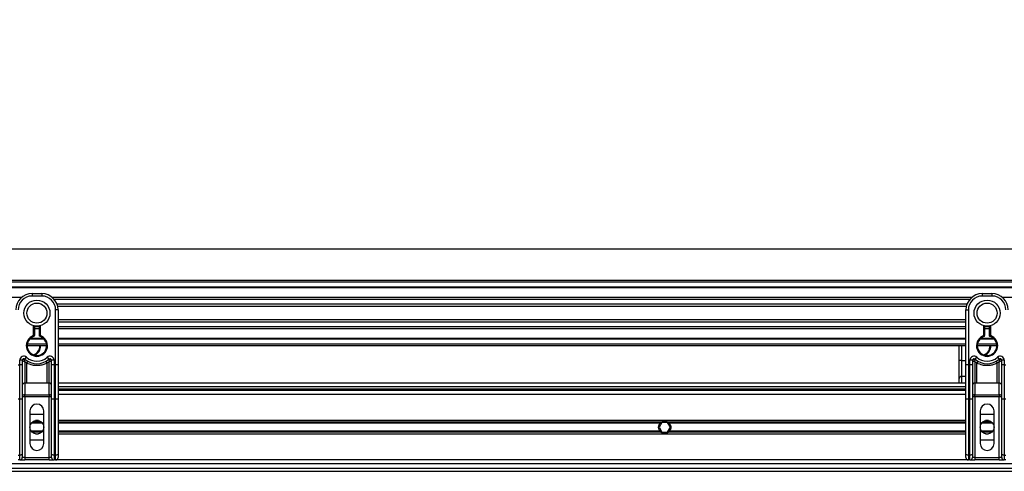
# Model space of a CAD drawing. Header units: millimetres. Extents: x 0 to 420, y 0 to 297.
# Tile 63 of 163: x 115.32 to 132.17, y 225.89 to 233.61. Entities that reach past the tile are written whole.
import ezdxf

# ---------------------------------------------------------------- set-up
doc = ezdxf.new("R2010")
doc.units = ezdxf.units.MM
doc.layers.add('QUOTE', color=174, linetype='Continuous')
doc.styles.add('SLDTEXTSTYLE3', font='TXT', dxfattribs={"width": 0.75})
doc.dimstyles.new('SLDDIMSTYLE0', dxfattribs={"dimtxt": 3, "dimasz": 3, "dimexe": 0, "dimexo": 0.0625, "dimgap": 0.75, "dimtad": 1, "dimlfac": 35.88954, "dimrnd": 1e-09, "dimzin": 12, "dimdsep": 46, "dimtxsty": 'SLDTEXTSTYLE3', "dimsah": 1, "dimcen": 0.09, "dimadec": 0, "dimazin": 3, "dimtfac": 1, "dimtdec": 3, "dimtofl": 0, "dimtmove": 0, "dimatfit": 3, "dimfxl": 0, "dimfrac": 2, "dimtolj": 1, "dimtzin": 12, "dimarcsym": 0})

# ---------------------------------------------------------------- blocks, each defined once
blk = doc.blocks.new('_D')
at = {"layer": 'QUOTE'}
for p, q in [((56.41, 228.642), (56.41, 231.686)), ((223.59, 228.642), (223.59, 231.686)), ((223.59, 229.686), (56.41, 229.686))]:
    blk.add_line(p, q, dxfattribs=at)
for points in [[(56.41, 229.686), (59.41, 229.186), (59.41, 230.186)], [(223.59, 229.686), (220.59, 230.186), (220.59, 229.186)]]:
    blk.add_solid(points, dxfattribs=at)
at = {"layer": 'QUOTE', "insert": (135.567, 233.554), "char_height": 3, "attachment_point": 1, "style": 'SLDTEXTSTYLE3'}
blk.add_mtext('6000', dxfattribs=at)

msp = doc.modelspace()

# ---------------------------------------------------------------- linework, layer by layer
at = {"color": 7, "linetype": 'Continuous', "lineweight": 25}
for p, q in [((223.58982, 229.14978), (56.41018, 229.14978)), ((223.58982, 229.12192), (56.41018, 229.12192)), ((223.58982, 229.03833), (56.41018, 229.03833)), ((223.58982, 229.02412), (56.41018, 229.02412)), ((115.53605, 228.92687), (115.53605, 228.88508)), ((115.53605, 228.92687), (115.70323, 228.92687)), ((115.70323, 228.92687), (115.70323, 228.88508)), ((131.78962, 228.92687), (131.9568, 228.92687)), ((131.78962, 228.92687), (131.78962, 228.88508)), ((131.9568, 228.92687), (131.9568, 228.88508)), ((115.35495, 228.86), (99.63075, 228.86)), ((115.70323, 228.88508), (115.53605, 228.88508)), ((131.60853, 228.86), (115.88432, 228.86)), ((131.57645, 228.82767), (115.9164, 228.82767)), ((131.52811, 228.7444), (115.96474, 228.7444)), ((131.9568, 228.88508), (131.78962, 228.88508)), ((147.8621, 228.86), (132.1379, 228.86)), ((115.94006, 227.70824), (115.94006, 228.64824)), ((115.98186, 228.64824), (115.94006, 228.64824)), ((131.5172, 228.70675), (115.97565, 228.70675)), ((115.98186, 228.64824), (115.98186, 228.40236)), ((131.51099, 228.40236), (131.51099, 228.64824)), ((131.51099, 228.64824), (131.55278, 228.64824)), ((131.55278, 228.64824), (131.55278, 227.70824)), ((131.51099, 228.47827), (115.98186, 228.47827)), ((131.51099, 228.44063), (115.98186, 228.44063)), ((115.98186, 228.40236), (115.98186, 228.2254)), ((131.51099, 228.2254), (131.51099, 228.40236)), ((115.56391, 228.20757), (115.56391, 228.37652)), ((115.57784, 228.3734), (115.57784, 228.20757)), ((115.66143, 228.35736), (115.57784, 228.35736)), ((115.66143, 228.32503), (115.57784, 228.32503)), ((115.66143, 228.19712), (115.66143, 228.3734)), ((115.67536, 228.37652), (115.67536, 228.20757)), ((131.51099, 228.35736), (115.98186, 228.35736)), ((131.51099, 228.32503), (115.98186, 228.32503)), ((115.98186, 228.2254), (115.98186, 227.70824)), ((131.51099, 227.70824), (131.51099, 228.2254)), ((131.81749, 228.20757), (131.81749, 228.37652)), ((131.83142, 228.3734), (131.83142, 228.20757)), ((131.91501, 228.35736), (131.83142, 228.35736)), ((131.91501, 228.32503), (131.83142, 228.32503)), ((131.91501, 228.19712), (131.91501, 228.3734)), ((131.92894, 228.37652), (131.92894, 228.20757)), ((115.78448, 228.06311), (115.4548, 228.06311)), ((115.74425, 228.1467), (115.49503, 228.1467)), ((115.7299, 228.16091), (115.50937, 228.16091)), ((115.57784, 228.20757), (115.56391, 228.20757)), ((115.5682, 228.19432), (115.56391, 228.20757)), ((131.51099, 228.16091), (115.98186, 228.16091)), ((131.51099, 228.1467), (115.98186, 228.1467)), ((131.51099, 228.06311), (115.98186, 228.06311)), ((132.03805, 228.06311), (131.70837, 228.06311)), ((131.99782, 228.1467), (131.7486, 228.1467)), ((131.98347, 228.16091), (131.76295, 228.16091)), ((131.82177, 228.19432), (131.81749, 228.20757)), ((131.83142, 228.20757), (131.81749, 228.20757)), ((115.78682, 228.03525), (115.45246, 228.03525)), ((131.51099, 228.03525), (115.98186, 228.03525)), ((131.39455, 227.78312), (131.39455, 228.03525)), ((131.43634, 228.03525), (131.43634, 227.78312)), ((132.04039, 228.03525), (131.70603, 228.03525)), ((115.36887, 227.78603), (115.32707, 227.78603)), ((115.32707, 227.70824), (115.32707, 227.78603)), ((115.36887, 227.78603), (115.36887, 227.70824)), ((115.37287, 227.78312), (115.36887, 227.78312)), ((115.44537, 227.7377), (115.41066, 227.75876)), ((115.41066, 227.75876), (115.41066, 227.39511)), ((115.41531, 227.8068), (115.44317, 227.83795)), ((115.44537, 227.39511), (115.44537, 227.7377)), ((115.82861, 227.75876), (115.79391, 227.7377)), ((115.79391, 227.39511), (115.79391, 227.7377)), ((115.7961, 227.83795), (115.82397, 227.8068)), ((115.82861, 227.39511), (115.82861, 227.75876)), ((115.87041, 227.78312), (115.8664, 227.78312)), ((115.87041, 227.70824), (115.87041, 227.78603)), ((115.9122, 227.78603), (115.87041, 227.78603)), ((115.9122, 227.78603), (115.9122, 227.70824)), ((131.43634, 227.78312), (131.39455, 227.78312)), ((131.39455, 227.47499), (131.39455, 227.78312)), ((131.43634, 227.78312), (131.43634, 227.50923)), ((131.43634, 227.78312), (131.51099, 227.78312)), ((131.58065, 227.70824), (131.58065, 227.78603)), ((131.62244, 227.78603), (131.58065, 227.78603)), ((131.62244, 227.78603), (131.62244, 227.70824)), ((131.62645, 227.78312), (131.62244, 227.78312)), ((131.69894, 227.7377), (131.66424, 227.75876)), ((131.66424, 227.75876), (131.66424, 227.39511)), ((131.66888, 227.8068), (131.69675, 227.83795)), ((131.69894, 227.39511), (131.69894, 227.7377)), ((132.08219, 227.75876), (132.04748, 227.7377)), ((132.04748, 227.39511), (132.04748, 227.7377)), ((132.04968, 227.83795), (132.07754, 227.8068)), ((132.08219, 227.39511), (132.08219, 227.75876)), ((132.12398, 227.78312), (132.11998, 227.78312)), ((132.12398, 227.70824), (132.12398, 227.78603)), ((132.16578, 227.78603), (132.12398, 227.78603)), ((132.16578, 227.78603), (132.16578, 227.70824)), ((115.29921, 227.70824), (115.32707, 227.70824)), ((115.32707, 227.11947), (115.32707, 227.70824)), ((115.36887, 227.70824), (115.32707, 227.70824)), ((115.36887, 227.70824), (115.36887, 227.13713)), ((115.9122, 227.70824), (115.87041, 227.70824)), ((115.87041, 227.13713), (115.87041, 227.70824)), ((115.9122, 227.70824), (115.9122, 227.11947)), ((115.9122, 227.70824), (115.94006, 227.70824)), ((115.94006, 227.11947), (115.94006, 227.70824)), ((115.98186, 227.70824), (115.94006, 227.70824)), ((115.98186, 227.70824), (115.98186, 227.13713)), ((131.51099, 227.13713), (131.51099, 227.70824)), ((131.55278, 227.70824), (131.51099, 227.70824)), ((131.55278, 227.70824), (131.55278, 227.11947)), ((131.55278, 227.70824), (131.58065, 227.70824)), ((131.62244, 227.70824), (131.58065, 227.70824)), ((131.58065, 227.11947), (131.58065, 227.70824)), ((131.62244, 227.70824), (131.62244, 227.13713)), ((132.12398, 227.13713), (132.12398, 227.70824)), ((132.16578, 227.70824), (132.12398, 227.70824)), ((132.16578, 227.70824), (132.16578, 227.11947)), ((132.16578, 227.70824), (132.19364, 227.70824)), ((115.44537, 227.39511), (115.41066, 227.39511)), ((115.41066, 227.39511), (115.41066, 227.19784)), ((115.82861, 227.39511), (115.79391, 227.39511)), ((115.82861, 227.19784), (115.82861, 227.39511)), ((131.51099, 227.39439), (115.98186, 227.39439)), ((131.39455, 227.39439), (131.39455, 227.47499)), ((131.43634, 227.50923), (131.43634, 227.39439)), ((131.51099, 227.50923), (131.43634, 227.50923)), ((131.69894, 227.39511), (131.66424, 227.39511)), ((131.66424, 227.39511), (131.66424, 227.19784)), ((132.08219, 227.39511), (132.04748, 227.39511)), ((132.08219, 227.19784), (132.08219, 227.39511)), ((115.98186, 227.33867), (131.51099, 227.33867)), ((115.98186, 227.29687), (131.51099, 227.29687)), ((131.51099, 227.26901), (115.98186, 227.26901)), ((126.8733, 227.29687), (126.90426, 227.26901)), ((127.04358, 227.26901), (127.07454, 227.29687)), ((131.39455, 227.26901), (131.39455, 227.29687)), ((131.43634, 227.29687), (131.43634, 227.26901)), ((115.32707, 227.11947), (115.29921, 227.11947)), ((115.32707, 226.16526), (115.32707, 227.11947)), ((115.41066, 227.1636), (115.36887, 227.1636)), ((115.36887, 227.13713), (115.36887, 226.18292)), ((115.41066, 227.19784), (115.82861, 227.19784)), ((115.41066, 227.1636), (115.41066, 227.19784)), ((115.41066, 227.1636), (115.41066, 226.12661)), ((115.82861, 227.1636), (115.41066, 227.1636)), ((115.82861, 227.19784), (115.82861, 227.1636)), ((115.87041, 227.1636), (115.82861, 227.1636)), ((115.82861, 226.12661), (115.82861, 227.1636)), ((115.87041, 226.18292), (115.87041, 227.13713)), ((115.94006, 227.11947), (115.9122, 227.11947)), ((115.9122, 227.11947), (115.9122, 226.16526)), ((115.94006, 226.16526), (115.94006, 227.11947)), ((131.51099, 227.19935), (115.98186, 227.19935)), ((115.98186, 227.13713), (115.98186, 226.18292)), ((131.51099, 226.18292), (131.51099, 227.13713)), ((131.58065, 227.11947), (131.55278, 227.11947)), ((131.55278, 227.11947), (131.55278, 226.16526)), ((131.58065, 226.16526), (131.58065, 227.11947)), ((131.66424, 227.1636), (131.62244, 227.1636)), ((131.62244, 227.13713), (131.62244, 226.18292)), ((131.66424, 227.19784), (132.08219, 227.19784)), ((131.66424, 227.1636), (131.66424, 227.19784)), ((131.66424, 227.1636), (131.66424, 226.12661)), ((132.08219, 227.1636), (131.66424, 227.1636)), ((132.08219, 227.19784), (132.08219, 227.1636)), ((132.08219, 226.12661), (132.08219, 227.1636)), ((132.12398, 227.1636), (132.08219, 227.1636)), ((132.12398, 226.18292), (132.12398, 227.13713)), ((132.19364, 227.11947), (132.16578, 227.11947)), ((132.16578, 227.11947), (132.16578, 226.16526)), ((115.50122, 226.92072), (115.50122, 226.36345)), ((115.73806, 226.36345), (115.73806, 226.92072)), ((131.75479, 226.92072), (131.75479, 226.36345)), ((131.99163, 226.36345), (131.99163, 226.92072)), ((115.50122, 226.86499), (115.73806, 226.86499)), ((115.71557, 226.71152), (115.52371, 226.71152)), ((115.70164, 226.72751), (115.53763, 226.72751)), ((115.64517, 226.75772), (115.5941, 226.75772)), ((131.51099, 226.75772), (115.98186, 226.75772)), ((126.29844, 226.72751), (115.98186, 226.72751)), ((126.28053, 226.71152), (115.98186, 226.71152)), ((126.31035, 226.72568), (126.26209, 226.64209)), ((126.40687, 226.72568), (126.31035, 226.72568)), ((126.45513, 226.64209), (126.40687, 226.72568)), ((131.51099, 226.72751), (126.41877, 226.72751)), ((131.51099, 226.71152), (126.43669, 226.71152)), ((131.75479, 226.86499), (131.99163, 226.86499)), ((131.96914, 226.71152), (131.77728, 226.71152)), ((131.95522, 226.72751), (131.79121, 226.72751)), ((131.89875, 226.75772), (131.84768, 226.75772)), ((115.71557, 226.57265), (115.52371, 226.57265)), ((115.70164, 226.55666), (115.53763, 226.55666)), ((126.28053, 226.57265), (115.98186, 226.57265)), ((126.29844, 226.55666), (115.98186, 226.55666)), ((126.26209, 226.64209), (126.31035, 226.5585)), ((126.31035, 226.5585), (126.40687, 226.5585)), ((126.40687, 226.5585), (126.45513, 226.64209)), ((131.51099, 226.55666), (126.41877, 226.55666)), ((131.51099, 226.57265), (126.43669, 226.57265)), ((131.96914, 226.57265), (131.77728, 226.57265)), ((131.95522, 226.55666), (131.79121, 226.55666)), ((115.73806, 226.41918), (115.50122, 226.41918)), ((115.64517, 226.52645), (115.5941, 226.52645)), ((131.51099, 226.52645), (115.98186, 226.52645)), ((131.99163, 226.41918), (131.75479, 226.41918)), ((131.89875, 226.52645), (131.84768, 226.52645)), ((115.29921, 226.16526), (115.32707, 226.16526)), ((115.32707, 226.08482), (115.29921, 226.08482)), ((115.32707, 226.08482), (115.32707, 226.16526)), ((115.32707, 226.08482), (115.41066, 226.08482)), ((115.36887, 226.18292), (115.36887, 226.12661)), ((115.41066, 226.12661), (115.36887, 226.12661)), ((115.41066, 226.12661), (115.41066, 226.08482)), ((115.41066, 226.12661), (115.82861, 226.12661)), ((115.82861, 226.08482), (115.41066, 226.08482)), ((115.82861, 226.08482), (115.82861, 226.12661)), ((115.87041, 226.12661), (115.82861, 226.12661)), ((115.82861, 226.08482), (115.9122, 226.08482)), ((115.87041, 226.12661), (115.87041, 226.18292)), ((115.9122, 226.16526), (115.94006, 226.16526)), ((115.9122, 226.16526), (115.9122, 226.08482)), ((115.94006, 226.08482), (115.9122, 226.08482)), ((115.94006, 226.08482), (115.94006, 226.16526)), ((131.55278, 226.08482), (115.94006, 226.08482)), ((115.98186, 226.18292), (115.98186, 226.12661)), ((131.51099, 226.12661), (131.51099, 226.18292)), ((131.55278, 226.16526), (131.58065, 226.16526)), ((131.55278, 226.16526), (131.55278, 226.08482)), ((131.58065, 226.08482), (131.55278, 226.08482)), ((131.58065, 226.08482), (131.58065, 226.16526)), ((131.58065, 226.08482), (131.66424, 226.08482)), ((131.62244, 226.18292), (131.62244, 226.12661)), ((131.66424, 226.12661), (131.62244, 226.12661)), ((131.66424, 226.12661), (131.66424, 226.08482)), ((131.66424, 226.12661), (132.08219, 226.12661)), ((132.08219, 226.08482), (131.66424, 226.08482)), ((132.12398, 226.12661), (132.08219, 226.12661)), ((132.08219, 226.08482), (132.08219, 226.12661)), ((132.08219, 226.08482), (132.16578, 226.08482)), ((132.12398, 226.12661), (132.12398, 226.18292)), ((132.16578, 226.16526), (132.19364, 226.16526)), ((132.16578, 226.16526), (132.16578, 226.08482)), ((132.19364, 226.08482), (132.16578, 226.08482)), ((103.0911, 225.88978), (139.15416, 225.88978)), ((103.10734, 225.9455), (139.13793, 225.9455)), ((139.12007, 226.01516), (103.1252, 226.01516))]:
    msp.add_line(p, q, dxfattribs=at)
at = {"color": 7, "linetype": 'Continuous', "lineweight": 25, "flags": 128}
for points in [[(115.36887, 227.13713), (115.36806, 227.13368), (115.36569, 227.13037), (115.36182, 227.12732), (115.35663, 227.12464), (115.35029, 227.12244), (115.34307, 227.12081), (115.33523, 227.11981), (115.32707, 227.11947)], [(115.9122, 227.11947), (115.90405, 227.11981), (115.89621, 227.12081), (115.88898, 227.12244), (115.88265, 227.12464), (115.87745, 227.12732), (115.87359, 227.13037), (115.87121, 227.13368), (115.87041, 227.13713)], [(115.98186, 227.13713), (115.98106, 227.13368), (115.97868, 227.13037), (115.97482, 227.12732), (115.96962, 227.12464), (115.96328, 227.12244), (115.95606, 227.12081), (115.94822, 227.11981), (115.94006, 227.11947)], [(131.55278, 227.11947), (131.54463, 227.11981), (131.53679, 227.12081), (131.52956, 227.12244), (131.52323, 227.12464), (131.51803, 227.12732), (131.51417, 227.13037), (131.51179, 227.13368), (131.51099, 227.13713)], [(131.62244, 227.13713), (131.62164, 227.13368), (131.61926, 227.13037), (131.6154, 227.12732), (131.6102, 227.12464), (131.60387, 227.12244), (131.59664, 227.12081), (131.5888, 227.11981), (131.58065, 227.11947)], [(132.16578, 227.11947), (132.15762, 227.11981), (132.14978, 227.12081), (132.14256, 227.12244), (132.13622, 227.12464), (132.13103, 227.12732), (132.12716, 227.13037), (132.12478, 227.13368), (132.12398, 227.13713)], [(115.36887, 226.18292), (115.36806, 226.17948), (115.36569, 226.17616), (115.36182, 226.17311), (115.35663, 226.17043), (115.35029, 226.16824), (115.34307, 226.1666), (115.33523, 226.1656), (115.32707, 226.16526)], [(115.9122, 226.16526), (115.90405, 226.1656), (115.89621, 226.1666), (115.88898, 226.16824), (115.88265, 226.17043), (115.87745, 226.17311), (115.87359, 226.17616), (115.87121, 226.17948), (115.87041, 226.18292)], [(115.98186, 226.18292), (115.98106, 226.17948), (115.97868, 226.17616), (115.97482, 226.17311), (115.96962, 226.17043), (115.96328, 226.16824), (115.95606, 226.1666), (115.94822, 226.1656), (115.94006, 226.16526)], [(131.55278, 226.16526), (131.54463, 226.1656), (131.53679, 226.1666), (131.52956, 226.16824), (131.52323, 226.17043), (131.51803, 226.17311), (131.51417, 226.17616), (131.51179, 226.17948), (131.51099, 226.18292)], [(131.62244, 226.18292), (131.62164, 226.17948), (131.61926, 226.17616), (131.6154, 226.17311), (131.6102, 226.17043), (131.60387, 226.16824), (131.59664, 226.1666), (131.5888, 226.1656), (131.58065, 226.16526)], [(132.16578, 226.16526), (132.15762, 226.1656), (132.14978, 226.1666), (132.14256, 226.16824), (132.13622, 226.17043), (132.13103, 226.17311), (132.12716, 226.17616), (132.12478, 226.17948), (132.12398, 226.18292)]]:
    msp.add_lwpolyline(points, dxfattribs=at)
at = {"color": 7, "linetype": 'Continuous', "lineweight": 25}
for centre, radius in [((115.61964, 228.59251), 0.22307), ((115.61964, 228.59251), 0.17158), ((131.87321, 228.59251), 0.22307), ((131.87321, 228.59251), 0.17158), ((115.61964, 226.64209), 0.11842), ((131.87321, 226.64209), 0.11842)]:
    msp.add_circle(centre, radius, dxfattribs=at)
for centre, radius, start, end in [((115.53605, 228.64824), 0.27863, 90, 180), ((115.70323, 228.64824), 0.27863, 0, 90), ((131.78962, 228.64824), 0.27863, 90, 180), ((131.9568, 228.64824), 0.27863, 0, 90), ((115.53605, 228.64824), 0.23684, 90, 180), ((115.70323, 228.64824), 0.23684, 0, 90), ((131.78962, 228.64824), 0.23684, 90, 180), ((131.9568, 228.64824), 0.23684, 0, 90), ((115.61964, 228.03525), 0.18111, 107.920213, 72.079787), ((115.61964, 228.03525), 0.16718, 107.920213, 75.522488), ((115.56391, 228.20757), 0.01393, 287.920213, 0), ((131.87321, 228.03525), 0.18111, 107.920213, 72.079787), ((131.87321, 228.03525), 0.16718, 107.920213, 75.522488), ((131.81749, 228.20757), 0.01393, 287.920213, 0), ((115.5032, 228.03525), 0.16718, 290.380401, 360), ((115.5032, 228.03525), 0.18111, 295.881191, 360), ((131.75677, 228.03525), 0.16718, 290.380401, 0), ((131.75677, 228.03525), 0.18111, 295.881191, 0), ((115.39673, 227.78603), 0.06966, 48.189685, 180), ((115.39673, 227.78603), 0.02786, 48.189685, 180), ((115.39673, 227.78603), 0.02786, 48.190689, 179.99948), ((115.40539, 227.76719), 0.03621, 75.207531, 153.906305), ((115.61964, 228.03525), 0.3065, 228.189685, 311.810315), ((115.61964, 228.03525), 0.2647, 228.189685, 311.810315), ((115.61834, 227.64818), 0.19476, 141.327049, 152.635406), ((115.62094, 227.64818), 0.19476, 27.364594, 38.672951), ((115.84254, 227.78603), 0.06966, 0, 131.810315), ((115.84254, 227.78603), 0.02786, 0, 131.810315), ((115.84254, 227.78603), 0.02786, 0.00052, 131.809311), ((115.83388, 227.76719), 0.03621, 26.093695, 104.792469), ((131.65031, 227.78603), 0.06966, 48.189685, 180), ((131.65031, 227.78603), 0.02786, 48.189685, 180), ((131.65031, 227.78603), 0.02786, 48.190689, 179.99948), ((131.65897, 227.76719), 0.03621, 75.207531, 153.906305), ((131.87321, 228.03525), 0.3065, 228.189685, 311.810315), ((131.87321, 228.03525), 0.2647, 228.189685, 311.810315), ((131.87191, 227.64818), 0.19476, 141.327049, 152.635406), ((131.87451, 227.64818), 0.19476, 27.364594, 38.672951), ((132.09612, 227.78603), 0.06966, 0, 131.810315), ((132.09612, 227.78603), 0.02786, 0, 131.810315), ((132.09612, 227.78603), 0.02786, 0.00052, 131.809311), ((132.08746, 227.76719), 0.03621, 26.093695, 104.792469), ((115.40723, 227.35667), 0.03859, 84.888926, 173.756454), ((115.83205, 227.35667), 0.03859, 6.243546, 95.111074), ((131.43291, 227.47079), 0.03859, 84.888926, 173.756454), ((131.6608, 227.35667), 0.03859, 84.888926, 173.756454), ((132.08562, 227.35667), 0.03859, 6.243546, 95.111074), ((115.40723, 227.1594), 0.03859, 84.888926, 173.756454), ((115.83205, 227.1594), 0.03859, 6.243546, 95.111074), ((131.6608, 227.1594), 0.03859, 84.888926, 173.756454), ((132.08562, 227.1594), 0.03859, 6.243546, 95.111074), ((115.61964, 226.92072), 0.11842, 0, 180), ((131.87321, 226.92072), 0.11842, 0, 180), ((126.35861, 226.64209), 0.10449, 54.84472, 125.15528), ((126.35861, 226.64209), 0.10449, 234.844719, 305.155281), ((115.61964, 226.36345), 0.11842, 180, 0), ((131.87321, 226.36345), 0.11842, 180, 0), ((115.32707, 226.12661), 0.04179, 270, 0), ((115.9122, 226.12661), 0.04179, 180, 270), ((115.94006, 226.12661), 0.04179, 270, 0), ((131.55278, 226.12661), 0.04179, 180, 270), ((131.58065, 226.12661), 0.04179, 270, 0), ((132.16578, 226.12661), 0.04179, 180, 270)]:
    msp.add_arc(centre, radius, start, end, dxfattribs=at)
for points, knots in [([(115.66143, 228.19712), (115.66155, 228.19721), (115.66177, 228.19738), (115.66348, 228.1987), (115.66608, 228.20069), (115.66983, 228.20351), (115.6731, 228.20593), (115.67505, 228.20734), (115.67533, 228.20755), (115.67536, 228.20757)], [0, 0, 0, 0, 0.16194992, 0.32336195, 0.4972773, 0.7062892, 0.9573608, 0.99480442, 1, 1, 1, 1]), ([(131.91501, 228.19712), (131.91512, 228.19721), (131.91535, 228.19738), (131.91706, 228.1987), (131.91966, 228.20069), (131.9234, 228.20351), (131.92668, 228.20593), (131.92862, 228.20734), (131.9289, 228.20755), (131.92894, 228.20757)], [0, 0, 0, 0, 0.16194992, 0.32336195, 0.4972773, 0.7062892, 0.9573608, 0.99480442, 1, 1, 1, 1]), ([(115.37287, 227.78312), (115.37202, 227.78374), (115.37017, 227.78508), (115.36903, 227.78592), (115.36891, 227.78601), (115.36887, 227.78603)], [0, 0, 0, 0, 0.37275472, 0.80355374, 1, 1, 1, 1]), ([(115.41066, 227.75876), (115.4106, 227.7588), (115.4105, 227.75887), (115.41034, 227.75897), (115.41016, 227.75908), (115.40989, 227.75924), (115.40948, 227.7595), (115.40885, 227.75988), (115.40788, 227.76048), (115.40638, 227.7614), (115.40406, 227.76284), (115.40032, 227.76516), (115.39342, 227.76948), (115.38668, 227.7738), (115.37877, 227.77902), (115.37539, 227.78137), (115.37287, 227.78312)], [0, 0, 0, 0, 0.00419055, 0.00685655, 0.01050099, 0.01608276, 0.02463309, 0.03773692, 0.0578443, 0.08879626, 0.13682222, 0.21288297, 0.34057388, 0.61171574, 0.70987367, 1, 1, 1, 1]), ([(115.41066, 227.75876), (115.41067, 227.75884), (115.41068, 227.75899), (115.41069, 227.75923), (115.41071, 227.75953), (115.41073, 227.75995), (115.41077, 227.76061), (115.41083, 227.76164), (115.41092, 227.76325), (115.41108, 227.7658), (115.41137, 227.77001), (115.412, 227.77813), (115.41275, 227.78613), (115.41377, 227.79543), (115.41427, 227.79931), (115.41464, 227.8022)], [0, 0, 0, 0, 0.00426596, 0.00889009, 0.01380627, 0.02144646, 0.0333306, 0.05185022, 0.08082575, 0.12657636, 0.20045088, 0.32751798, 0.61268516, 0.71115998, 1, 1, 1, 1]), ([(115.41531, 227.8068), (115.4153, 227.80676), (115.41527, 227.80665), (115.41507, 227.80534), (115.41477, 227.80319), (115.41464, 227.8022)], [0, 0, 0, 0, 0.19789451, 0.62975779, 1, 1, 1, 1]), ([(115.79391, 227.7377), (115.77465, 227.72891), (115.73558, 227.71109), (115.67263, 227.69695), (115.60787, 227.69336), (115.52992, 227.70186), (115.47754, 227.72406), (115.44537, 227.7377)], [0, 0, 0, 0, 0.17534777, 0.35557936, 0.53101844, 0.71188108, 1, 1, 1, 1]), ([(115.82397, 227.8068), (115.82399, 227.8067), (115.82404, 227.80648), (115.82429, 227.80478), (115.82453, 227.80296), (115.82464, 227.8022)], [0, 0, 0, 0, 0.335848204, 0.722383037, 1, 1, 1, 1]), ([(115.82464, 227.8022), (115.82501, 227.79931), (115.8255, 227.79543), (115.82652, 227.78613), (115.82728, 227.77813), (115.8279, 227.77001), (115.82819, 227.7658), (115.82835, 227.76325), (115.82845, 227.76164), (115.82851, 227.76061), (115.82855, 227.75995), (115.82857, 227.75953), (115.82859, 227.75923), (115.8286, 227.75899), (115.82861, 227.75884), (115.82861, 227.75876)], [0, 0, 0, 0, 0.28884002, 0.38731484, 0.67248202, 0.79954912, 0.87342364, 0.91917425, 0.94814978, 0.9666694, 0.97855354, 0.98619373, 0.99110991, 0.99573404, 1, 1, 1, 1]), ([(115.8664, 227.78312), (115.86388, 227.78137), (115.86051, 227.77902), (115.8526, 227.7738), (115.84586, 227.76948), (115.83896, 227.76516), (115.83521, 227.76284), (115.83289, 227.7614), (115.8314, 227.76048), (115.83043, 227.75988), (115.8298, 227.7595), (115.82939, 227.75924), (115.82912, 227.75908), (115.82894, 227.75897), (115.82878, 227.75887), (115.82868, 227.7588), (115.82861, 227.75876)], [0, 0, 0, 0, 0.290126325, 0.388284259, 0.659426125, 0.787117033, 0.863177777, 0.911203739, 0.942155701, 0.962263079, 0.975366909, 0.983917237, 0.989499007, 0.993143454, 0.995809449, 1, 1, 1, 1]), ([(115.87041, 227.78603), (115.87031, 227.78596), (115.87009, 227.78581), (115.86862, 227.78473), (115.86706, 227.78359), (115.8664, 227.78312)], [0, 0, 0, 0, 0.33368437, 0.72015173, 1, 1, 1, 1]), ([(131.62645, 227.78312), (131.62559, 227.78374), (131.62375, 227.78508), (131.6226, 227.78592), (131.62248, 227.78601), (131.62244, 227.78603)], [0, 0, 0, 0, 0.37275472, 0.80355374, 1, 1, 1, 1]), ([(131.66424, 227.75876), (131.66417, 227.7588), (131.66407, 227.75887), (131.66391, 227.75897), (131.66373, 227.75908), (131.66346, 227.75924), (131.66305, 227.7595), (131.66242, 227.75988), (131.66145, 227.76048), (131.65996, 227.7614), (131.65764, 227.76284), (131.65389, 227.76516), (131.64699, 227.76948), (131.64025, 227.7738), (131.63234, 227.77902), (131.62897, 227.78137), (131.62645, 227.78312)], [0, 0, 0, 0, 0.00419055, 0.00685655, 0.01050099, 0.01608276, 0.02463309, 0.03773692, 0.0578443, 0.08879626, 0.13682222, 0.21288297, 0.34057388, 0.61171574, 0.70987367, 1, 1, 1, 1]), ([(131.66424, 227.75876), (131.66424, 227.75884), (131.66425, 227.75899), (131.66426, 227.75923), (131.66428, 227.75953), (131.6643, 227.75995), (131.66434, 227.76061), (131.6644, 227.76164), (131.6645, 227.76325), (131.66466, 227.7658), (131.66495, 227.77001), (131.66557, 227.77813), (131.66633, 227.78613), (131.66735, 227.79543), (131.66784, 227.79931), (131.66821, 227.8022)], [0, 0, 0, 0, 0.00426596, 0.00889009, 0.01380627, 0.02144646, 0.0333306, 0.05185022, 0.08082575, 0.12657636, 0.20045088, 0.32751798, 0.61268516, 0.71115998, 1, 1, 1, 1]), ([(131.66888, 227.8068), (131.66887, 227.80676), (131.66884, 227.80665), (131.66864, 227.80534), (131.66835, 227.80319), (131.66821, 227.8022)], [0, 0, 0, 0, 0.19789451, 0.62975779, 1, 1, 1, 1]), ([(132.04748, 227.7377), (132.02822, 227.72891), (131.98916, 227.71109), (131.9262, 227.69695), (131.86145, 227.69336), (131.78349, 227.70186), (131.73112, 227.72406), (131.69894, 227.7377)], [0, 0, 0, 0, 0.17534777, 0.35557936, 0.53101844, 0.71188108, 1, 1, 1, 1]), ([(132.07754, 227.8068), (132.07757, 227.8067), (132.07761, 227.80648), (132.07786, 227.80478), (132.07811, 227.80296), (132.07821, 227.8022)], [0, 0, 0, 0, 0.335848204, 0.722383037, 1, 1, 1, 1]), ([(132.07821, 227.8022), (132.07858, 227.79931), (132.07908, 227.79543), (132.0801, 227.78613), (132.08085, 227.77813), (132.08148, 227.77001), (132.08176, 227.7658), (132.08193, 227.76325), (132.08202, 227.76164), (132.08208, 227.76061), (132.08212, 227.75995), (132.08214, 227.75953), (132.08216, 227.75923), (132.08217, 227.75899), (132.08218, 227.75884), (132.08219, 227.75876)], [0, 0, 0, 0, 0.28884002, 0.38731484, 0.67248202, 0.79954912, 0.87342364, 0.91917425, 0.94814978, 0.9666694, 0.97855354, 0.98619373, 0.99110991, 0.99573404, 1, 1, 1, 1]), ([(132.11998, 227.78312), (132.11746, 227.78137), (132.11408, 227.77902), (132.10617, 227.7738), (132.09943, 227.76948), (132.09253, 227.76516), (132.08879, 227.76284), (132.08646, 227.7614), (132.08497, 227.76048), (132.084, 227.75988), (132.08337, 227.7595), (132.08296, 227.75924), (132.08269, 227.75908), (132.08251, 227.75897), (132.08235, 227.75887), (132.08225, 227.7588), (132.08219, 227.75876)], [0, 0, 0, 0, 0.290126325, 0.388284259, 0.659426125, 0.787117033, 0.863177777, 0.911203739, 0.942155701, 0.962263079, 0.975366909, 0.983917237, 0.989499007, 0.993143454, 0.995809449, 1, 1, 1, 1]), ([(132.12398, 227.78603), (132.12388, 227.78596), (132.12366, 227.78581), (132.1222, 227.78473), (132.12063, 227.78359), (132.11998, 227.78312)], [0, 0, 0, 0, 0.33368437, 0.72015173, 1, 1, 1, 1]), ([(115.79391, 227.39511), (115.72881, 227.39637), (115.61262, 227.39861), (115.49645, 227.39618), (115.44537, 227.39511)], [0, 0, 0, 0, 0.56028269, 1, 1, 1, 1]), ([(132.04748, 227.39511), (131.98238, 227.39637), (131.86619, 227.39861), (131.75002, 227.39618), (131.69894, 227.39511)], [0, 0, 0, 0, 0.56028269, 1, 1, 1, 1]), ([(126.28053, 226.57265), (126.27644, 226.57725), (126.27278, 226.58217), (126.26632, 226.59269), (126.2635, 226.59836), (126.2589, 226.6102), (126.25715, 226.6163), (126.25476, 226.6289), (126.25413, 226.63549), (126.25411, 226.64848), (126.25471, 226.65491), (126.25709, 226.66765), (126.25887, 226.67387), (126.26343, 226.68567), (126.26625, 226.69135), (126.27276, 226.70198), (126.27643, 226.70692), (126.28053, 226.71152)], [0, 0, 0, 0, 0.125, 0.125, 0.25, 0.25, 0.375, 0.375, 0.5, 0.5, 0.625, 0.625, 0.75, 0.75, 0.875, 0.875, 1, 1, 1, 1]), ([(126.28053, 226.71152), (126.28314, 226.71446), (126.28615, 226.71748), (126.29228, 226.72293), (126.29548, 226.72542), (126.29844, 226.72751)], [0, 0, 0, 0, 0.5, 0.5, 1, 1, 1, 1]), ([(126.41877, 226.72751), (126.42174, 226.72542), (126.42492, 226.72294), (126.43106, 226.71748), (126.43407, 226.71446), (126.43669, 226.71152)], [0, 0, 0, 0, 0.5, 0.5, 1, 1, 1, 1]), ([(126.43669, 226.71152), (126.44078, 226.70692), (126.44443, 226.702), (126.45089, 226.69148), (126.45372, 226.68581), (126.45831, 226.67397), (126.46007, 226.66787), (126.46246, 226.65527), (126.46309, 226.64868), (126.4631, 226.63569), (126.46251, 226.62926), (126.46013, 226.61652), (126.45834, 226.6103), (126.45378, 226.5985), (126.45096, 226.59282), (126.44445, 226.58219), (126.44078, 226.57725), (126.43669, 226.57265)], [0, 0, 0, 0, 0.125, 0.125, 0.25, 0.25, 0.375, 0.375, 0.5, 0.5, 0.625, 0.625, 0.75, 0.75, 0.875, 0.875, 1, 1, 1, 1]), ([(126.29844, 226.55666), (126.29547, 226.55875), (126.2923, 226.56123), (126.28615, 226.56669), (126.28315, 226.56971), (126.28053, 226.57265)], [0, 0, 0, 0, 0.5, 0.5, 1, 1, 1, 1]), ([(126.43669, 226.57265), (126.43407, 226.56971), (126.43106, 226.56669), (126.42493, 226.56124), (126.42174, 226.55875), (126.41877, 226.55666)], [0, 0, 0, 0, 0.5, 0.5, 1, 1, 1, 1])]:
    msp.add_open_spline(points, degree=3, knots=knots, dxfattribs=at)

# ---------------------------------------------------------------- dimensions: what is measured, and where the dimension line sits
at = {"layer": 'QUOTE'}
dim = msp.add_linear_dim(base=(56.41018, 229.68637), p1=(223.58982, 226.64209), p2=(56.41018, 226.64209), dimstyle='SLDDIMSTYLE0', dxfattribs=at)
dim.commit()
dim.dimension.update_dxf_attribs({"geometry": '_D', "text_midpoint": (140, 229.68637), "dimtype": 160})

doc.saveas('drawing.dxf')
